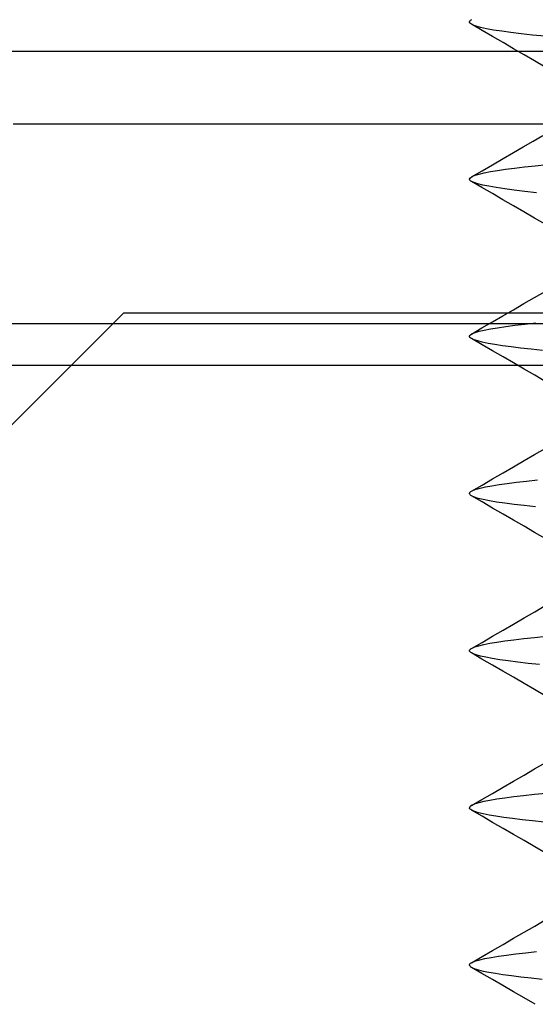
# Model space of a CAD drawing. Header units: millimetres. Extents: x 0 to 93, y 0 to 191.
# Tile 95 of 148: x 4.67 to 6.31, y 184.8 to 187.93. Entities that reach past the tile are written whole.
import ezdxf

# ---------------------------------------------------------------- set-up
doc = ezdxf.new("R2010")
doc.units = ezdxf.units.MM
doc.layers.add('MAIN-2', color=7, linetype='Continuous')

msp = doc.modelspace()

# ---------------------------------------------------------------- linework, layer by layer
at = {"layer": 'MAIN-2'}
for p, q in [((6.1003, 187.9251), (6.1005, 187.9264)), ((6.1004, 187.9242), (6.1003, 187.9251)), ((6.1007, 187.9234), (6.1004, 187.9242)), ((6.1005, 187.9264), (6.1011, 187.9278)), ((6.1011, 187.9225), (6.1007, 187.9234)), ((6.1011, 187.9278), (6.1021, 187.9291)), ((6.1017, 187.9217), (6.1011, 187.9225)), ((6.1024, 187.9209), (6.1017, 187.9217)), ((6.1021, 187.9291), (6.1036, 187.9304)), ((6.1034, 187.92), (6.1024, 187.9209)), ((6.1102, 187.9159), (6.1034, 187.92)), ((6.1102, 187.9159), (6.1034, 187.92)), ((6.1036, 187.9304), (6.1054, 187.9318)), ((6.1054, 187.9318), (6.1077, 187.9331)), ((6.1403, 187.8982), (6.1069, 187.9176)), ((6.1209, 187.9118), (6.1102, 187.9159)), ((6.1209, 187.9118), (6.1102, 187.9159)), ((6.1356, 187.9076), (6.1209, 187.9118)), ((6.1356, 187.9076), (6.1209, 187.9118)), ((6.1542, 187.9035), (6.1356, 187.9076)), ((6.1542, 187.9035), (6.1356, 187.9076)), ((6.1737, 187.8789), (6.1403, 187.8982)), ((6.1765, 187.8994), (6.1542, 187.9035)), ((6.1765, 187.8994), (6.1542, 187.9035)), ((6.2071, 187.8595), (6.1737, 187.8789)), ((6.2026, 187.8954), (6.1765, 187.8994)), ((6.2026, 187.8954), (6.1765, 187.8994)), ((6.2321, 187.8914), (6.2026, 187.8954)), ((6.2321, 187.8914), (6.2026, 187.8954)), ((6.2649, 187.8875), (6.2321, 187.8914)), ((6.2649, 187.8875), (6.2321, 187.8914)), ((6.3009, 187.8836), (6.2649, 187.8875)), ((6.3009, 187.8836), (6.2649, 187.8875)), ((6.3402, 187.8796), (6.3009, 187.8836)), ((6.3402, 187.8796), (6.3009, 187.8836)), ((6.2405, 187.8401), (6.2071, 187.8595)), ((1.9, 187.8325), (9.6, 187.8325)), ((6.274, 187.8206), (6.2405, 187.8401)), ((6.3075, 187.8012), (6.274, 187.8206)), ((6.3411, 187.7817), (6.3075, 187.8012)), ((10.5525, 187.6), (4.6475, 187.6)), ((6.3023, 187.5457), (6.3331, 187.5636)), ((6.3023, 187.5457), (6.3331, 187.5636)), ((6.2715, 187.5278), (6.3023, 187.5457)), ((6.2715, 187.5278), (6.3023, 187.5457)), ((6.2072, 187.4905), (6.2406, 187.5099)), ((6.2072, 187.4905), (6.2406, 187.5099)), ((6.2406, 187.5099), (6.2715, 187.5278)), ((6.2406, 187.5099), (6.2715, 187.5278)), ((6.1403, 187.4517), (6.1737, 187.4711)), ((6.1403, 187.4517), (6.1737, 187.4711)), ((6.1737, 187.4711), (6.2072, 187.4905)), ((6.1737, 187.4711), (6.2072, 187.4905)), ((6.3096, 187.4675), (6.3468, 187.4712)), ((6.3096, 187.4675), (6.3468, 187.4712)), ((6.1068, 187.4323), (6.1403, 187.4517)), ((6.1068, 187.4323), (6.1403, 187.4517)), ((6.1091, 187.4335), (6.1185, 187.4374)), ((6.1091, 187.4335), (6.1185, 187.4374)), ((6.1185, 187.4374), (6.1312, 187.4412)), ((6.1185, 187.4374), (6.1312, 187.4412)), ((6.1312, 187.4412), (6.1473, 187.4451)), ((6.1312, 187.4412), (6.1473, 187.4451)), ((6.1473, 187.4451), (6.1666, 187.4489)), ((6.1473, 187.4451), (6.1666, 187.4489)), ((6.1666, 187.4489), (6.1891, 187.4527)), ((6.1666, 187.4489), (6.1891, 187.4527)), ((6.1891, 187.4527), (6.2149, 187.4565)), ((6.1891, 187.4527), (6.2149, 187.4565)), ((6.2149, 187.4565), (6.2436, 187.4601)), ((6.2149, 187.4565), (6.2436, 187.4601)), ((6.2436, 187.4601), (6.2752, 187.4638)), ((6.2436, 187.4601), (6.2752, 187.4638)), ((6.2752, 187.4638), (6.3096, 187.4675)), ((6.2752, 187.4638), (6.3096, 187.4675)), ((6.1002, 187.4248), (6.1003, 187.4257)), ((6.1002, 187.4248), (6.1003, 187.4257)), ((6.1004, 187.4237), (6.1002, 187.4248)), ((6.1004, 187.4237), (6.1002, 187.4248)), ((6.1003, 187.4257), (6.1005, 187.4265)), ((6.1003, 187.4257), (6.1005, 187.4265)), ((6.1009, 187.4225), (6.1004, 187.4237)), ((6.1009, 187.4225), (6.1004, 187.4237)), ((6.1005, 187.4265), (6.1009, 187.4273)), ((6.1005, 187.4265), (6.1009, 187.4273)), ((6.1009, 187.4273), (6.1015, 187.4281)), ((6.1009, 187.4273), (6.1015, 187.4281)), ((6.1017, 187.4214), (6.1009, 187.4225)), ((6.1017, 187.4214), (6.1009, 187.4225)), ((6.1015, 187.4281), (6.1022, 187.4289)), ((6.1015, 187.4281), (6.1022, 187.4289)), ((6.1029, 187.4202), (6.1017, 187.4214)), ((6.1029, 187.4202), (6.1017, 187.4214)), ((6.1022, 187.4289), (6.1031, 187.4297)), ((6.1022, 187.4289), (6.1031, 187.4297)), ((6.1044, 187.4191), (6.1029, 187.4202)), ((6.1044, 187.4191), (6.1029, 187.4202)), ((6.1031, 187.4297), (6.1091, 187.4335)), ((6.1031, 187.4297), (6.1091, 187.4335)), ((6.1062, 187.4179), (6.1044, 187.4191)), ((6.1062, 187.4179), (6.1044, 187.4191)), ((6.1146, 187.4141), (6.1062, 187.4179)), ((6.1146, 187.4141), (6.1062, 187.4179)), ((6.1399, 187.3984), (6.1065, 187.4177)), ((6.1399, 187.3984), (6.1065, 187.4177)), ((6.1268, 187.4102), (6.1146, 187.4141)), ((6.1268, 187.4102), (6.1146, 187.4141)), ((6.1427, 187.4062), (6.1268, 187.4102)), ((6.1427, 187.4062), (6.1268, 187.4102)), ((6.1622, 187.4023), (6.1427, 187.4062)), ((6.1622, 187.4023), (6.1427, 187.4062)), ((6.1732, 187.379), (6.1399, 187.3984)), ((6.1732, 187.379), (6.1399, 187.3984)), ((6.1854, 187.3982), (6.1622, 187.4023)), ((6.1854, 187.3982), (6.1622, 187.4023)), ((6.2066, 187.3597), (6.1732, 187.379)), ((6.2066, 187.3597), (6.1732, 187.379)), ((6.2122, 187.3942), (6.1854, 187.3982)), ((6.2122, 187.3942), (6.1854, 187.3982)), ((6.2425, 187.3901), (6.2122, 187.3942)), ((6.2425, 187.3901), (6.2122, 187.3942)), ((6.2761, 187.386), (6.2425, 187.3901)), ((6.2761, 187.386), (6.2425, 187.3901)), ((6.3131, 187.382), (6.2761, 187.386)), ((6.3131, 187.382), (6.2761, 187.386)), ((6.24, 187.3403), (6.2066, 187.3597)), ((6.24, 187.3403), (6.2066, 187.3597)), ((6.2735, 187.3209), (6.24, 187.3403)), ((6.2735, 187.3209), (6.24, 187.3403)), ((6.307, 187.3014), (6.2735, 187.3209)), ((6.307, 187.3014), (6.2735, 187.3209)), ((6.3406, 187.2819), (6.307, 187.3014)), ((6.3406, 187.2819), (6.307, 187.3014)), ((6.3069, 187.0487), (6.3405, 187.0681)), ((6.3069, 187.0487), (6.3405, 187.0681)), ((6.2734, 187.0292), (6.3069, 187.0487)), ((6.2734, 187.0292), (6.3069, 187.0487)), ((3, 185), (5, 187)), ((5, 187), (5, 187)), ((5, 187), (87.4, 187)), ((6.2065, 186.9904), (6.2399, 187.0097)), ((6.2065, 186.9904), (6.2399, 187.0097)), ((6.2399, 187.0097), (6.2734, 187.0292)), ((6.2399, 187.0097), (6.2734, 187.0292)), ((6.1396, 186.9516), (6.173, 186.971)), ((6.1396, 186.9516), (6.173, 186.971)), ((6.173, 186.971), (6.2065, 186.9904)), ((6.173, 186.971), (6.2065, 186.9904)), ((6.2766, 186.9641), (6.3112, 186.9679)), ((6.2766, 186.9641), (6.3112, 186.9679)), ((1.1, 186.9657), (10.1, 186.9657)), ((6.1062, 186.9322), (6.1396, 186.9516)), ((6.1062, 186.9322), (6.1396, 186.9516)), ((6.1088, 186.9336), (6.1182, 186.9374)), ((6.1088, 186.9336), (6.1182, 186.9374)), ((6.1182, 186.9374), (6.131, 186.9411)), ((6.1182, 186.9374), (6.131, 186.9411)), ((6.131, 186.9411), (6.1471, 186.9449)), ((6.131, 186.9411), (6.1471, 186.9449)), ((6.1471, 186.9449), (6.1666, 186.9487)), ((6.1471, 186.9449), (6.1666, 186.9487)), ((6.1666, 186.9487), (6.1894, 186.9525)), ((6.1666, 186.9487), (6.1894, 186.9525)), ((6.1894, 186.9525), (6.2155, 186.9564)), ((6.1894, 186.9525), (6.2155, 186.9564)), ((6.2155, 186.9564), (6.2446, 186.9603)), ((6.2155, 186.9564), (6.2446, 186.9603)), ((6.2446, 186.9603), (6.2766, 186.9641)), ((6.2446, 186.9603), (6.2766, 186.9641)), ((6.1002, 186.9251), (6.1003, 186.9259)), ((6.1002, 186.9251), (6.1003, 186.9259)), ((6.1004, 186.9239), (6.1002, 186.9251)), ((6.1004, 186.9239), (6.1002, 186.9251)), ((6.1003, 186.9259), (6.1005, 186.9267)), ((6.1003, 186.9259), (6.1005, 186.9267)), ((6.101, 186.9227), (6.1004, 186.9239)), ((6.101, 186.9227), (6.1004, 186.9239)), ((6.1005, 186.9267), (6.1008, 186.9275)), ((6.1005, 186.9267), (6.1008, 186.9275)), ((6.1008, 186.9275), (6.1014, 186.9283)), ((6.1008, 186.9275), (6.1014, 186.9283)), ((6.1018, 186.9215), (6.101, 186.9227)), ((6.1018, 186.9215), (6.101, 186.9227)), ((6.1014, 186.9283), (6.102, 186.9291)), ((6.1014, 186.9283), (6.102, 186.9291)), ((6.1031, 186.9203), (6.1018, 186.9215)), ((6.1031, 186.9203), (6.1018, 186.9215)), ((6.102, 186.9291), (6.1029, 186.9299)), ((6.102, 186.9291), (6.1029, 186.9299)), ((6.1029, 186.9299), (6.1088, 186.9336)), ((6.1029, 186.9299), (6.1088, 186.9336)), ((6.1046, 186.9191), (6.1031, 186.9203)), ((6.1046, 186.9191), (6.1031, 186.9203)), ((6.1066, 186.9179), (6.1046, 186.9191)), ((6.1066, 186.9179), (6.1046, 186.9191)), ((6.1147, 186.9141), (6.1066, 186.9179)), ((6.1401, 186.8984), (6.1066, 186.9179)), ((6.1147, 186.9141), (6.1066, 186.9179)), ((6.1401, 186.8984), (6.1066, 186.9179)), ((6.1262, 186.9103), (6.1147, 186.9141)), ((6.1262, 186.9103), (6.1147, 186.9141)), ((6.141, 186.9064), (6.1262, 186.9103)), ((6.141, 186.9064), (6.1262, 186.9103)), ((6.1591, 186.9026), (6.141, 186.9064)), ((6.1591, 186.9026), (6.141, 186.9064)), ((6.1736, 186.879), (6.1401, 186.8984)), ((6.1736, 186.879), (6.1401, 186.8984)), ((6.1804, 186.8988), (6.1591, 186.9026)), ((6.1804, 186.8988), (6.1591, 186.9026)), ((6.207, 186.8596), (6.1736, 186.879)), ((6.207, 186.8596), (6.1736, 186.879)), ((6.2048, 186.895), (6.1804, 186.8988)), ((6.2048, 186.895), (6.1804, 186.8988)), ((6.2323, 186.8913), (6.2048, 186.895)), ((6.2323, 186.8913), (6.2048, 186.895)), ((6.2628, 186.8876), (6.2323, 186.8913)), ((6.2628, 186.8876), (6.2323, 186.8913)), ((6.2962, 186.8839), (6.2628, 186.8876)), ((6.2962, 186.8839), (6.2628, 186.8876)), ((6.3325, 186.8803), (6.2962, 186.8839)), ((6.3325, 186.8803), (6.2962, 186.8839)), ((6.2405, 186.8402), (6.207, 186.8596)), ((6.2405, 186.8402), (6.207, 186.8596)), ((1.9, 186.8331), (9.6, 186.8331)), ((6.2741, 186.8207), (6.2405, 186.8402)), ((6.2741, 186.8207), (6.2405, 186.8402)), ((6.3076, 186.8012), (6.2741, 186.8207)), ((6.3076, 186.8012), (6.2741, 186.8207)), ((6.3412, 186.7817), (6.3076, 186.8012)), ((6.3412, 186.7817), (6.3076, 186.8012)), ((6.3075, 186.5489), (6.3411, 186.5684)), ((6.3075, 186.5489), (6.3411, 186.5684)), ((6.2405, 186.51), (6.274, 186.5295)), ((6.2405, 186.51), (6.274, 186.5295)), ((6.274, 186.5295), (6.3075, 186.5489)), ((6.274, 186.5295), (6.3075, 186.5489)), ((6.2071, 186.4906), (6.2405, 186.51)), ((6.2071, 186.4906), (6.2405, 186.51)), ((6.1403, 186.4519), (6.1737, 186.4712)), ((6.1403, 186.4519), (6.1737, 186.4712)), ((6.1737, 186.4712), (6.2071, 186.4906)), ((6.1737, 186.4712), (6.2071, 186.4906)), ((6.2815, 186.4644), (6.3162, 186.4682)), ((6.2815, 186.4644), (6.3162, 186.4682)), ((6.1044, 186.431), (6.1111, 186.4348)), ((6.1044, 186.431), (6.1111, 186.4348)), ((6.1069, 186.4325), (6.1403, 186.4519)), ((6.1069, 186.4325), (6.1403, 186.4519)), ((6.1111, 186.4348), (6.1212, 186.4386)), ((6.1111, 186.4348), (6.1212, 186.4386)), ((6.1212, 186.4386), (6.1345, 186.4423)), ((6.1212, 186.4386), (6.1345, 186.4423)), ((6.1345, 186.4423), (6.1512, 186.446)), ((6.1345, 186.4423), (6.1512, 186.446)), ((6.1512, 186.446), (6.1711, 186.4496)), ((6.1512, 186.446), (6.1711, 186.4496)), ((6.1711, 186.4496), (6.1942, 186.4533)), ((6.1711, 186.4496), (6.1942, 186.4533)), ((6.1942, 186.4533), (6.2203, 186.457)), ((6.1942, 186.4533), (6.2203, 186.457)), ((6.2203, 186.457), (6.2495, 186.4607)), ((6.2203, 186.457), (6.2495, 186.4607)), ((6.2495, 186.4607), (6.2815, 186.4644)), ((6.2495, 186.4607), (6.2815, 186.4644)), ((6.1004, 186.425), (6.1005, 186.426)), ((6.1004, 186.425), (6.1005, 186.426)), ((6.1006, 186.4237), (6.1004, 186.425)), ((6.1006, 186.4237), (6.1004, 186.425)), ((6.1005, 186.426), (6.1008, 186.427)), ((6.1005, 186.426), (6.1008, 186.427)), ((6.1011, 186.4224), (6.1006, 186.4237)), ((6.1011, 186.4224), (6.1006, 186.4237)), ((6.1008, 186.427), (6.1014, 186.428)), ((6.1008, 186.427), (6.1014, 186.428)), ((6.102, 186.4212), (6.1011, 186.4224)), ((6.102, 186.4212), (6.1011, 186.4224)), ((6.1014, 186.428), (6.1022, 186.429)), ((6.1014, 186.428), (6.1022, 186.429)), ((6.1033, 186.4199), (6.102, 186.4212)), ((6.1033, 186.4199), (6.102, 186.4212)), ((6.1022, 186.429), (6.1032, 186.43)), ((6.1022, 186.429), (6.1032, 186.43)), ((6.1032, 186.43), (6.1044, 186.431)), ((6.1032, 186.43), (6.1044, 186.431)), ((6.1049, 186.4187), (6.1033, 186.4199)), ((6.1049, 186.4187), (6.1033, 186.4199)), ((6.107, 186.4174), (6.1049, 186.4187)), ((6.107, 186.4174), (6.1049, 186.4187)), ((6.1401, 186.3982), (6.1067, 186.4176)), ((6.1401, 186.3982), (6.1067, 186.4176)), ((6.1157, 186.4135), (6.107, 186.4174)), ((6.1157, 186.4135), (6.107, 186.4174)), ((6.1281, 186.4095), (6.1157, 186.4135)), ((6.1281, 186.4095), (6.1157, 186.4135)), ((6.1441, 186.4057), (6.1281, 186.4095)), ((6.1441, 186.4057), (6.1281, 186.4095)), ((6.1636, 186.4018), (6.1441, 186.4057)), ((6.1636, 186.4018), (6.1441, 186.4057)), ((6.1735, 186.3788), (6.1401, 186.3982)), ((6.1735, 186.3788), (6.1401, 186.3982)), ((6.1865, 186.3979), (6.1636, 186.4018)), ((6.1865, 186.3979), (6.1636, 186.4018)), ((6.207, 186.3594), (6.1735, 186.3788)), ((6.207, 186.3594), (6.1735, 186.3788)), ((6.2127, 186.3941), (6.1865, 186.3979)), ((6.2127, 186.3941), (6.1865, 186.3979)), ((6.2421, 186.3902), (6.2127, 186.3941)), ((6.2421, 186.3902), (6.2127, 186.3941)), ((6.2746, 186.3864), (6.2421, 186.3902)), ((6.2746, 186.3864), (6.2421, 186.3902)), ((6.3101, 186.3825), (6.2746, 186.3864)), ((6.3101, 186.3825), (6.2746, 186.3864)), ((6.2404, 186.34), (6.207, 186.3594)), ((6.2404, 186.34), (6.207, 186.3594)), ((6.2739, 186.3206), (6.2404, 186.34)), ((6.2739, 186.3206), (6.2404, 186.34)), ((6.3074, 186.3011), (6.2739, 186.3206)), ((6.3074, 186.3011), (6.2739, 186.3206)), ((6.341, 186.2816), (6.3074, 186.3011)), ((6.341, 186.2816), (6.3074, 186.3011)), ((6.3076, 186.0488), (6.3411, 186.0683)), ((6.3076, 186.0488), (6.3411, 186.0683)), ((6.2405, 186.0098), (6.2741, 186.0293)), ((6.2405, 186.0098), (6.2741, 186.0293)), ((6.2741, 186.0293), (6.3076, 186.0488)), ((6.2741, 186.0293), (6.3076, 186.0488)), ((6.207, 185.9904), (6.2405, 186.0098)), ((6.207, 185.9904), (6.2405, 186.0098)), ((6.14, 185.9515), (6.1735, 185.9709)), ((6.14, 185.9515), (6.1735, 185.9709)), ((6.1735, 185.9709), (6.207, 185.9904)), ((6.1735, 185.9709), (6.207, 185.9904)), ((6.2726, 185.9637), (6.3068, 185.9673)), ((6.2726, 185.9637), (6.3068, 185.9673)), ((6.3068, 185.9673), (6.3438, 185.971)), ((6.3068, 185.9673), (6.3438, 185.971)), ((6.1066, 185.9321), (6.14, 185.9515)), ((6.1066, 185.9321), (6.14, 185.9515)), ((6.1082, 185.933), (6.1173, 185.9369)), ((6.1082, 185.933), (6.1173, 185.9369)), ((6.1173, 185.9369), (6.1298, 185.9407)), ((6.1173, 185.9369), (6.1298, 185.9407)), ((6.1298, 185.9407), (6.1456, 185.9446)), ((6.1298, 185.9407), (6.1456, 185.9446)), ((6.1456, 185.9446), (6.1647, 185.9485)), ((6.1456, 185.9446), (6.1647, 185.9485)), ((6.1647, 185.9485), (6.1871, 185.9523)), ((6.1647, 185.9485), (6.1871, 185.9523)), ((6.1871, 185.9523), (6.2126, 185.9561)), ((6.1871, 185.9523), (6.2126, 185.9561)), ((6.2126, 185.9561), (6.2412, 185.9599)), ((6.2126, 185.9561), (6.2412, 185.9599)), ((6.2412, 185.9599), (6.2726, 185.9637)), ((6.2412, 185.9599), (6.2726, 185.9637)), ((6.1003, 185.9249), (6.1005, 185.9263)), ((6.1003, 185.9249), (6.1005, 185.9263)), ((6.1004, 185.924), (6.1003, 185.9249)), ((6.1004, 185.924), (6.1003, 185.9249)), ((6.1007, 185.923), (6.1004, 185.924)), ((6.1007, 185.923), (6.1004, 185.924)), ((6.1005, 185.9263), (6.1011, 185.9276)), ((6.1005, 185.9263), (6.1011, 185.9276)), ((6.1013, 185.922), (6.1007, 185.923)), ((6.1013, 185.922), (6.1007, 185.923)), ((6.1011, 185.9276), (6.1022, 185.929)), ((6.1011, 185.9276), (6.1022, 185.929)), ((6.1022, 185.921), (6.1013, 185.922)), ((6.1022, 185.921), (6.1013, 185.922)), ((6.1022, 185.929), (6.1038, 185.9303)), ((6.1022, 185.929), (6.1038, 185.9303)), ((6.1032, 185.9201), (6.1022, 185.921)), ((6.1032, 185.9201), (6.1022, 185.921)), ((6.1045, 185.9191), (6.1032, 185.9201)), ((6.1045, 185.9191), (6.1032, 185.9201)), ((6.1038, 185.9303), (6.1058, 185.9317)), ((6.1038, 185.9303), (6.1058, 185.9317)), ((6.1115, 185.9154), (6.1045, 185.9191)), ((6.1115, 185.9154), (6.1045, 185.9191)), ((6.1058, 185.9317), (6.1082, 185.933)), ((6.1058, 185.9317), (6.1082, 185.933)), ((6.1399, 185.8985), (6.1064, 185.9179)), ((6.1399, 185.8985), (6.1064, 185.9179)), ((6.1218, 185.9117), (6.1115, 185.9154)), ((6.1218, 185.9117), (6.1115, 185.9154)), ((6.1355, 185.9079), (6.1218, 185.9117)), ((6.1355, 185.9079), (6.1218, 185.9117)), ((6.1524, 185.9041), (6.1355, 185.9079)), ((6.1524, 185.9041), (6.1355, 185.9079)), ((6.1728, 185.9002), (6.1524, 185.9041)), ((6.1728, 185.9002), (6.1524, 185.9041)), ((6.1733, 185.8791), (6.1399, 185.8985)), ((6.1733, 185.8791), (6.1399, 185.8985)), ((6.1965, 185.8963), (6.1728, 185.9002)), ((6.1965, 185.8963), (6.1728, 185.9002)), ((6.2068, 185.8597), (6.1733, 185.8791)), ((6.2068, 185.8597), (6.1733, 185.8791)), ((6.2235, 185.8924), (6.1965, 185.8963)), ((6.2235, 185.8924), (6.1965, 185.8963)), ((6.2537, 185.8885), (6.2235, 185.8924)), ((6.2537, 185.8885), (6.2235, 185.8924)), ((6.287, 185.8847), (6.2537, 185.8885)), ((6.287, 185.8847), (6.2537, 185.8885)), ((6.3232, 185.8809), (6.287, 185.8847)), ((6.3232, 185.8809), (6.287, 185.8847)), ((6.2403, 185.8403), (6.2068, 185.8597)), ((6.2403, 185.8403), (6.2068, 185.8597)), ((6.2738, 185.8208), (6.2403, 185.8403)), ((6.2738, 185.8208), (6.2403, 185.8403)), ((6.3074, 185.8013), (6.2738, 185.8208)), ((6.3074, 185.8013), (6.2738, 185.8208)), ((6.341, 185.7818), (6.3074, 185.8013)), ((6.341, 185.7818), (6.3074, 185.8013)), ((6.3074, 185.5489), (6.341, 185.5683)), ((6.3074, 185.5489), (6.341, 185.5683)), ((6.2403, 185.5099), (6.2739, 185.5294)), ((6.2403, 185.5099), (6.2739, 185.5294)), ((6.2739, 185.5294), (6.3074, 185.5489)), ((6.2739, 185.5294), (6.3074, 185.5489)), ((6.2069, 185.4905), (6.2403, 185.5099)), ((6.2069, 185.4905), (6.2403, 185.5099)), ((6.1399, 185.4517), (6.1734, 185.4711)), ((6.1399, 185.4517), (6.1734, 185.4711)), ((6.1734, 185.4711), (6.2069, 185.4905)), ((6.1734, 185.4711), (6.2069, 185.4905)), ((6.2724, 185.4636), (6.2409, 185.4598)), ((6.2724, 185.4636), (6.2409, 185.4598)), ((6.3067, 185.4673), (6.2724, 185.4636)), ((6.3067, 185.4673), (6.2724, 185.4636)), ((6.3438, 185.4711), (6.3067, 185.4673)), ((6.3438, 185.4711), (6.3067, 185.4673)), ((6.1089, 185.4336), (6.103, 185.4299)), ((6.1089, 185.4336), (6.103, 185.4299)), ((6.1065, 185.4323), (6.1399, 185.4517)), ((6.1065, 185.4323), (6.1399, 185.4517)), ((6.1181, 185.4373), (6.1089, 185.4336)), ((6.1181, 185.4373), (6.1089, 185.4336)), ((6.1304, 185.441), (6.1181, 185.4373)), ((6.1304, 185.441), (6.1181, 185.4373)), ((6.146, 185.4447), (6.1304, 185.441)), ((6.146, 185.4447), (6.1304, 185.441)), ((6.1649, 185.4484), (6.146, 185.4447)), ((6.1649, 185.4484), (6.146, 185.4447)), ((6.1871, 185.4522), (6.1649, 185.4484)), ((6.1871, 185.4522), (6.1649, 185.4484)), ((6.2124, 185.456), (6.1871, 185.4522)), ((6.2124, 185.456), (6.1871, 185.4522)), ((6.2409, 185.4598), (6.2124, 185.456)), ((6.2409, 185.4598), (6.2124, 185.456)), ((6.1003, 185.4259), (6.1002, 185.4252)), ((6.1003, 185.4259), (6.1002, 185.4252)), ((6.1007, 185.4232), (6.1002, 185.4252)), ((6.1007, 185.4232), (6.1002, 185.4252)), ((6.1006, 185.4268), (6.1003, 185.4259)), ((6.1006, 185.4268), (6.1003, 185.4259)), ((6.101, 185.4276), (6.1006, 185.4268)), ((6.101, 185.4276), (6.1006, 185.4268)), ((6.102, 185.4212), (6.1007, 185.4232)), ((6.102, 185.4212), (6.1007, 185.4232)), ((6.1015, 185.4283), (6.101, 185.4276)), ((6.1015, 185.4283), (6.101, 185.4276)), ((6.1022, 185.4291), (6.1015, 185.4283)), ((6.1022, 185.4291), (6.1015, 185.4283)), ((6.1043, 185.4193), (6.102, 185.4212)), ((6.1043, 185.4193), (6.102, 185.4212)), ((6.103, 185.4299), (6.1022, 185.4291)), ((6.103, 185.4299), (6.1022, 185.4291)), ((6.1075, 185.4173), (6.1043, 185.4193)), ((6.1075, 185.4173), (6.1043, 185.4193)), ((6.1402, 185.3983), (6.1068, 185.4177)), ((6.1402, 185.3983), (6.1068, 185.4177)), ((6.1116, 185.4153), (6.1075, 185.4173)), ((6.1116, 185.4153), (6.1075, 185.4173)), ((6.1167, 185.4133), (6.1116, 185.4153)), ((6.1167, 185.4133), (6.1116, 185.4153)), ((6.1287, 185.4095), (6.1167, 185.4133)), ((6.1287, 185.4095), (6.1167, 185.4133)), ((6.1441, 185.4057), (6.1287, 185.4095)), ((6.1441, 185.4057), (6.1287, 185.4095)), ((6.1627, 185.4019), (6.1441, 185.4057)), ((6.1627, 185.4019), (6.1441, 185.4057)), ((6.1844, 185.3981), (6.1627, 185.4019)), ((6.1844, 185.3981), (6.1627, 185.4019)), ((6.1737, 185.3789), (6.1402, 185.3983)), ((6.1737, 185.3789), (6.1402, 185.3983)), ((6.2072, 185.3595), (6.1737, 185.3789)), ((6.2072, 185.3595), (6.1737, 185.3789)), ((6.2091, 185.3945), (6.1844, 185.3981)), ((6.2091, 185.3945), (6.1844, 185.3981)), ((6.2369, 185.3908), (6.2091, 185.3945)), ((6.2369, 185.3908), (6.2091, 185.3945)), ((6.2676, 185.3872), (6.2369, 185.3908)), ((6.2676, 185.3872), (6.2369, 185.3908)), ((6.3011, 185.3835), (6.2676, 185.3872)), ((6.3011, 185.3835), (6.2676, 185.3872)), ((6.3374, 185.3799), (6.3011, 185.3835)), ((6.3374, 185.3799), (6.3011, 185.3835)), ((6.2406, 185.34), (6.2072, 185.3595)), ((6.2406, 185.34), (6.2072, 185.3595)), ((6.2742, 185.3206), (6.2406, 185.34)), ((6.2742, 185.3206), (6.2406, 185.34)), ((6.3077, 185.3011), (6.2742, 185.3206)), ((6.3077, 185.3011), (6.2742, 185.3206)), ((6.3413, 185.2816), (6.3077, 185.3011)), ((6.3413, 185.2816), (6.3077, 185.3011)), ((6.3076, 185.049), (6.3411, 185.0685)), ((6.3076, 185.049), (6.3411, 185.0685)), ((6.2405, 185.0101), (6.274, 185.0295)), ((6.2405, 185.0101), (6.274, 185.0295)), ((6.274, 185.0295), (6.3076, 185.049)), ((6.274, 185.0295), (6.3076, 185.049)), ((6.2071, 184.9906), (6.2405, 185.0101)), ((6.2071, 184.9906), (6.2405, 185.0101)), ((6.1401, 184.9518), (6.1736, 184.9712)), ((6.1401, 184.9518), (6.1736, 184.9712)), ((6.1736, 184.9712), (6.2071, 184.9906)), ((6.1736, 184.9712), (6.2071, 184.9906)), ((6.2474, 184.9605), (6.2793, 184.9642)), ((6.2474, 184.9605), (6.2793, 184.9642)), ((6.2793, 184.9642), (6.3138, 184.968)), ((6.2793, 184.9642), (6.3138, 184.968)), ((6.1038, 184.9306), (6.1102, 184.9344)), ((6.1038, 184.9306), (6.1102, 184.9344)), ((6.1067, 184.9324), (6.1401, 184.9518)), ((6.1067, 184.9324), (6.1401, 184.9518)), ((6.1102, 184.9344), (6.12, 184.9382)), ((6.1102, 184.9344), (6.12, 184.9382)), ((6.12, 184.9382), (6.1331, 184.942)), ((6.12, 184.9382), (6.1331, 184.942)), ((6.1331, 184.942), (6.1495, 184.9457)), ((6.1331, 184.942), (6.1495, 184.9457)), ((6.1495, 184.9457), (6.1693, 184.9494)), ((6.1495, 184.9457), (6.1693, 184.9494)), ((6.1693, 184.9494), (6.1922, 184.9531)), ((6.1693, 184.9494), (6.1922, 184.9531)), ((6.1922, 184.9531), (6.2183, 184.9568)), ((6.1922, 184.9531), (6.2183, 184.9568)), ((6.2183, 184.9568), (6.2474, 184.9605)), ((6.2183, 184.9568), (6.2474, 184.9605)), ((6.1002, 184.925), (6.1003, 184.9259)), ((6.1002, 184.925), (6.1003, 184.9259)), ((6.1002, 184.925), (6.1004, 184.9236)), ((6.1002, 184.925), (6.1004, 184.9236)), ((6.1003, 184.9259), (6.1006, 184.9268)), ((6.1003, 184.9259), (6.1006, 184.9268)), ((6.1004, 184.9236), (6.101, 184.9222)), ((6.1004, 184.9236), (6.101, 184.9222)), ((6.1006, 184.9268), (6.1011, 184.9278)), ((6.1006, 184.9268), (6.1011, 184.9278)), ((6.101, 184.9222), (6.1021, 184.9209)), ((6.101, 184.9222), (6.1021, 184.9209)), ((6.1011, 184.9278), (6.1018, 184.9287)), ((6.1011, 184.9278), (6.1018, 184.9287)), ((6.1018, 184.9287), (6.1027, 184.9296)), ((6.1018, 184.9287), (6.1027, 184.9296)), ((6.1021, 184.9209), (6.1037, 184.9195)), ((6.1021, 184.9209), (6.1037, 184.9195)), ((6.1027, 184.9296), (6.1038, 184.9306)), ((6.1027, 184.9296), (6.1038, 184.9306)), ((6.1037, 184.9195), (6.1056, 184.9181)), ((6.1037, 184.9195), (6.1056, 184.9181)), ((6.1056, 184.9181), (6.1081, 184.9167)), ((6.1056, 184.9181), (6.1081, 184.9167)), ((6.1399, 184.8983), (6.1065, 184.9176)), ((6.1399, 184.8983), (6.1065, 184.9176)), ((6.1081, 184.9167), (6.1167, 184.9131)), ((6.1081, 184.9167), (6.1167, 184.9131)), ((6.1167, 184.9131), (6.1285, 184.9095)), ((6.1167, 184.9131), (6.1285, 184.9095)), ((6.1285, 184.9095), (6.1435, 184.9059)), ((6.1285, 184.9095), (6.1435, 184.9059)), ((6.1435, 184.9059), (6.1616, 184.9022)), ((6.1435, 184.9059), (6.1616, 184.9022)), ((6.1616, 184.9022), (6.1827, 184.8986)), ((6.1616, 184.9022), (6.1827, 184.8986)), ((6.1733, 184.8789), (6.1399, 184.8983)), ((6.1733, 184.8789), (6.1399, 184.8983)), ((6.2067, 184.8595), (6.1733, 184.8789)), ((6.2067, 184.8595), (6.1733, 184.8789)), ((6.1827, 184.8986), (6.2068, 184.895)), ((6.1827, 184.8986), (6.2068, 184.895)), ((6.2068, 184.895), (6.2337, 184.8913)), ((6.2068, 184.895), (6.2337, 184.8913)), ((6.2337, 184.8913), (6.2635, 184.8876)), ((6.2337, 184.8913), (6.2635, 184.8876)), ((6.2635, 184.8876), (6.2962, 184.8839)), ((6.2635, 184.8876), (6.2962, 184.8839)), ((6.2962, 184.8839), (6.3315, 184.8802)), ((6.2962, 184.8839), (6.3315, 184.8802)), ((6.2401, 184.8401), (6.2067, 184.8595)), ((6.2401, 184.8401), (6.2067, 184.8595)), ((6.2746, 184.8201), (6.2401, 184.8401)), ((6.2746, 184.8201), (6.2401, 184.8401)), ((6.3092, 184.8), (6.2746, 184.8201)), ((6.3092, 184.8), (6.2746, 184.8201))]:
    msp.add_line(p, q, dxfattribs=at)

doc.saveas('drawing.dxf')
